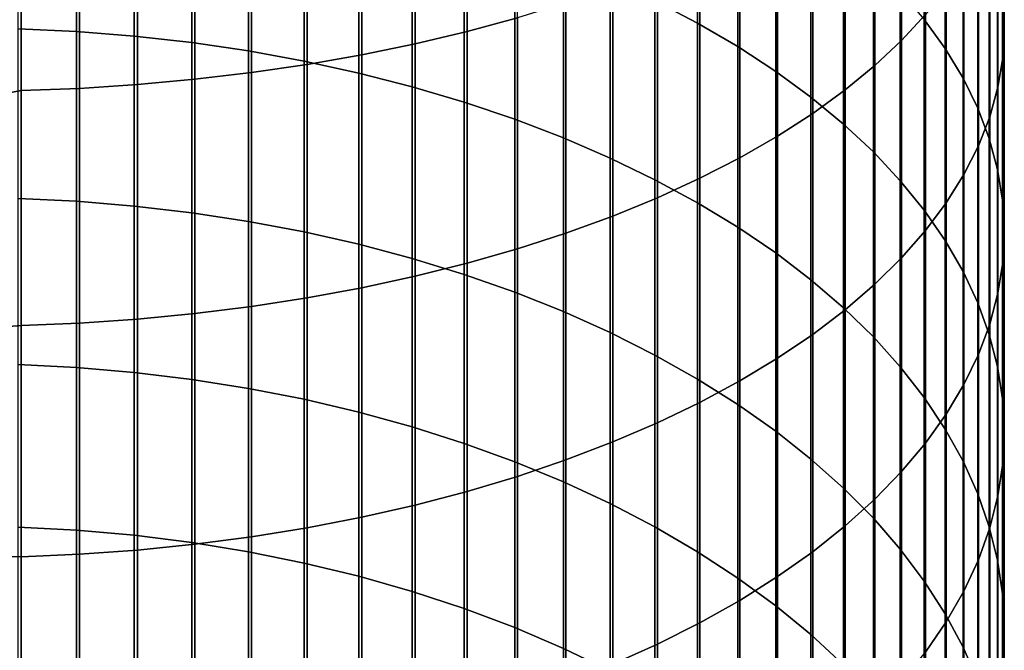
# Model space of a CAD drawing. Header units: metres. Extents: x -28 to 70, y -218 to 27.
# Tile 57 of 246: x 1 to 12, y -158 to -151. Entities that reach past the tile are written whole.
import ezdxf

# ---------------------------------------------------------------- set-up
doc = ezdxf.new("R2010")
doc.units = ezdxf.units.M
doc.layers.add('solid_10_261_002_XXX', color=7, linetype='CONTINUOUS')

msp = doc.modelspace()

# ---------------------------------------------------------------- linework, layer by layer
at = {"layer": 'solid_10_261_002_XXX'}
for points in [[(5.785134, -148.119293, 451.623993), (5.785134, -150.817093, 450.272552), (6.362891, -150.660126, 449.969604), (6.362891, -147.970673, 451.316895)], [(10.772099, -148.386612, 445.58194), (10.772099, -150.919281, 444.225433), (11.045485, -150.622604, 443.68927), (11.045485, -148.104706, 445.037872)], [(11.949986, -148.405823, 439.682892), (11.949986, -150.777328, 438.328064), (11.930133, -150.436722, 437.750305), (11.930133, -148.0811, 439.096069)], [(5.189138, -148.253571, 451.901428), (5.189138, -150.958893, 450.546204), (5.785134, -150.817093, 450.272552), (5.785134, -148.119293, 451.623993)], [(4.576783, -148.373062, 452.148315), (4.576783, -151.085083, 450.789734), (5.189138, -150.958893, 450.546204), (5.189138, -148.253571, 451.901428)], [(3.949999, -148.477386, 452.363892), (3.949999, -151.195251, 451.00235), (4.576783, -151.085083, 450.789734), (4.576783, -148.373062, 452.148315)], [(8.430468, -148.621613, 429.748688), (8.430468, -150.721695, 428.391663), (7.941825, -150.466888, 428.008911), (7.941825, -148.37735, 429.359131)], [(10.464751, -148.661026, 446.111511), (10.464751, -151.208038, 444.747314), (10.772099, -150.919281, 444.225433), (10.772099, -148.386612, 445.58194)], [(11.272079, -148.771469, 434.92572), (11.272079, -151.012909, 433.562683), (11.031618, -150.680145, 433.031952), (11.031618, -148.453339, 434.386108)], [(11.932165, -148.730545, 440.269775), (11.932165, -151.117981, 438.905853), (11.949986, -150.777328, 438.328064), (11.949986, -148.405823, 439.682892)], [(2.661086, -148.639282, 452.698395), (2.661086, -151.366241, 451.332336), (3.310761, -151.289078, 451.183411), (3.310761, -148.566223, 452.547424)], [(3.310761, -148.566223, 452.547424), (3.310761, -151.289078, 451.183411), (3.949999, -151.195251, 451.00235), (3.949999, -148.477386, 452.363892)], [(2.003021, -148.69635, 452.816315), (2.003021, -151.426498, 451.448639), (2.661086, -151.366241, 451.332336), (2.661086, -148.639282, 452.698395)], [(8.892533, -148.880051, 430.160889), (8.892533, -150.991302, 428.796661), (8.430468, -150.721695, 428.391663), (8.430468, -148.621613, 429.748688)], [(10.124413, -148.927063, 446.624939), (10.124413, -151.488007, 445.253265), (10.464751, -151.208038, 444.747314), (10.464751, -148.661026, 446.111511)], [(0.670042, -148.76181, 452.951569), (0, -148.956558, 452.877991), (0, -151.619308, 451.539062), (0.670042, -151.495636, 451.582062)], [(0.670042, -148.76181, 452.951569), (0.670042, -151.495636, 451.582062), (1.338642, -151.469681, 451.531982), (1.338642, -148.737244, 452.900787)], [(1.338642, -148.737244, 452.900787), (1.338642, -151.469681, 451.531982), (2.003021, -151.426498, 451.448639), (2.003021, -148.69635, 452.816315)], [(11.477005, -149.095947, 435.476105), (11.477005, -151.352295, 434.104004), (11.272079, -151.012909, 433.562683), (11.272079, -148.771469, 434.92572)], [(11.876726, -149.054291, 440.854858), (11.876726, -151.457581, 439.481873), (11.932165, -151.117981, 438.905853), (11.932165, -148.730545, 440.269775)], [(1.302662, -148.832352, 425.553589), (1.302662, -150.817764, 424.192383), (0.633895, -150.786407, 424.147949), (0.633895, -148.802216, 425.508331)], [(1.967323, -148.88324, 425.630035), (1.967323, -150.870728, 424.267395), (1.302662, -150.817764, 424.192383), (1.302662, -148.832352, 425.553589)], [(2.625782, -148.954727, 425.737427), (2.625782, -150.945129, 424.372803), (1.967323, -150.870728, 424.267395), (1.967323, -148.88324, 425.630035)], [(9.326563, -149.151871, 430.594421), (9.326563, -151.274857, 429.222595), (8.892533, -150.991302, 428.796661), (8.892533, -148.880051, 430.160889)], [(3.275962, -149.046585, 425.875397), (3.275962, -151.04071, 424.508209), (2.625782, -150.945129, 424.372803), (2.625782, -148.954727, 425.737427)], [(9.752155, -149.183884, 447.120575), (9.752155, -151.75827, 445.74173), (10.124413, -151.488007, 445.253265), (10.124413, -148.927063, 446.624939)], [(3.915814, -149.158508, 426.043518), (3.915814, -151.157196, 424.673218), (3.275962, -151.04071, 424.508209), (3.275962, -149.046585, 425.875397)], [(11.645746, -149.425766, 436.035522), (11.645746, -151.697266, 434.654205), (11.477005, -151.352295, 434.104004), (11.477005, -149.095947, 435.476105)], [(11.783843, -149.376007, 441.43631), (11.783843, -151.795059, 440.054321), (11.876726, -151.457581, 439.481873), (11.876726, -149.054291, 440.854858)], [(4.543321, -149.290161, 426.241302), (4.543321, -151.294189, 424.86731), (3.915814, -151.157196, 424.673218), (3.915814, -149.158508, 426.043518)], [(9.731189, -149.436188, 431.047913), (9.731189, -151.571457, 429.668152), (9.326563, -151.274857, 429.222595), (9.326563, -149.151871, 430.594421)], [(9.349153, -149.430695, 447.596893), (9.349153, -152.01799, 446.211121), (9.752155, -151.75827, 445.74173), (9.752155, -149.183884, 447.120575)], [(5.156505, -149.441132, 426.468079), (5.156505, -151.451294, 425.089874), (4.543321, -151.294189, 424.86731), (4.543321, -149.290161, 426.241302)], [(5.753431, -149.610916, 426.723114), (5.753431, -151.627991, 425.34021), (5.156505, -151.451294, 425.089874), (5.156505, -149.441132, 426.468079)], [(8.916676, -149.666702, 448.052399), (8.916676, -152.266373, 446.660004), (9.349153, -152.01799, 446.211121), (9.349153, -149.430695, 447.596893)], [(10.105136, -149.732132, 431.519928), (10.105136, -151.880188, 430.131897), (9.731189, -151.571457, 429.668152), (9.731189, -149.436188, 431.047913)], [(11.777773, -149.759857, 436.602234), (11.777773, -152.046722, 435.211578), (11.645746, -151.697266, 434.654205), (11.645746, -149.425766, 436.035522)], [(11.65381, -149.694702, 442.012268), (11.65381, -152.129364, 440.621368), (11.783843, -151.795059, 440.054321), (11.783843, -149.376007, 441.43631)], [(6.332219, -149.799011, 427.005676), (6.332219, -151.823746, 425.617523), (5.753431, -151.627991, 425.34021), (5.753431, -149.610916, 426.723114)], [(8.456086, -149.89119, 448.485626), (8.456086, -152.502594, 447.086914), (8.916676, -152.266373, 446.660004), (8.916676, -149.666702, 448.052399)], [(11.487036, -150.009354, 442.580963), (11.487036, -152.459442, 441.181244), (11.65381, -152.129364, 440.621368), (11.65381, -149.694702, 442.012268)], [(6.891044, -150.004822, 427.314819), (6.891044, -152.037903, 425.920929), (6.332219, -151.823746, 425.617523), (6.332219, -149.799011, 427.005676)], [(10.447225, -150.038757, 432.008972), (10.447225, -152.200043, 430.612396), (10.105136, -151.880188, 430.131897), (10.105136, -149.732132, 431.519928)], [(11.872668, -150.097198, 437.174438), (11.872668, -152.399567, 435.774323), (11.777773, -152.046722, 435.211578), (11.777773, -149.759857, 436.602234)], [(7.968838, -150.103409, 448.895203), (7.968838, -152.725922, 447.49054), (8.456086, -152.502594, 447.086914), (8.456086, -149.89119, 448.485626)], [(7.428144, -150.227676, 427.649567), (7.428144, -152.269821, 426.249481), (6.891044, -152.037903, 425.920929), (6.891044, -150.004822, 427.314819)], [(11.284048, -150.318985, 443.140533), (11.284048, -152.784241, 441.732147), (11.487036, -152.459442, 441.181244), (11.487036, -150.009354, 442.580963)], [(7.456467, -150.302719, 449.279846), (7.456467, -152.935669, 447.869629), (7.968838, -152.725922, 447.49054), (7.968838, -150.103409, 448.895203)], [(10.756376, -150.355087, 432.513519), (10.756376, -152.530045, 431.108093), (10.447225, -152.200043, 430.612396), (10.447225, -150.038757, 432.008972)], [(11.930133, -150.436722, 437.750305), (11.930133, -152.754684, 436.340729), (11.872668, -152.399567, 435.774323), (11.872668, -150.097198, 437.174438)], [(7.941825, -150.466888, 428.008911), (7.941825, -152.518768, 426.602142), (7.428144, -152.269821, 426.249481), (7.428144, -150.227676, 427.649567)], [(6.920588, -150.488495, 449.638367), (6.920588, -153.131165, 448.222931), (7.456467, -152.935669, 447.869629), (7.456467, -150.302719, 449.279846)], [(11.031618, -150.680145, 433.031952), (11.031618, -152.869156, 431.617462), (10.756376, -152.530045, 431.108093), (10.756376, -150.355087, 432.513519)], [(11.045485, -150.622604, 443.68927), (11.045485, -153.102737, 442.2724), (11.284048, -152.784241, 441.732147), (11.284048, -150.318985, 443.140533)], [(6.362891, -150.660126, 449.969604), (6.362891, -153.311783, 448.549347), (6.920588, -153.131165, 448.222931), (6.920588, -150.488495, 449.638367)], [(8.430468, -150.721695, 428.391663), (8.430468, -152.783936, 426.977783), (7.941825, -152.518768, 426.602142), (7.941825, -150.466888, 428.008911)], [(11.949986, -150.777328, 438.328064), (11.949986, -153.110962, 436.908966), (11.930133, -152.754684, 436.340729), (11.930133, -150.436722, 437.750305)], [(5.785134, -150.817093, 450.272552), (5.785134, -153.476959, 448.8479), (6.362891, -153.311783, 448.549347), (6.362891, -150.660126, 449.969604)], [(10.772099, -150.919281, 444.225433), (10.772099, -153.413925, 442.800232), (11.045485, -153.102737, 442.2724), (11.045485, -150.622604, 443.68927)], [(11.272079, -151.012909, 433.562683), (11.272079, -153.216278, 432.138916), (11.031618, -152.869156, 431.617462), (11.031618, -150.680145, 433.031952)], [(1.302662, -150.817764, 424.192383), (1.302662, -152.765259, 422.777435), (0.633895, -152.732697, 422.733887), (0.633895, -150.786407, 424.147949)], [(1.967323, -150.870728, 424.267395), (1.967323, -152.820251, 422.850983), (1.302662, -152.765259, 422.777435), (1.302662, -150.817764, 424.192383)], [(5.189138, -150.958893, 450.546204), (5.189138, -153.62619, 449.117584), (5.785134, -153.476959, 448.8479), (5.785134, -150.817093, 450.272552)], [(8.892533, -150.991302, 428.796661), (8.892533, -153.064499, 427.375275), (8.430468, -152.783936, 426.977783), (8.430468, -150.721695, 428.391663)], [(11.932165, -151.117981, 438.905853), (11.932165, -153.467255, 437.477234), (11.949986, -153.110962, 436.908966), (11.949986, -150.777328, 438.328064)], [(2.625782, -150.945129, 424.372803), (2.625782, -152.897507, 422.954315), (1.967323, -152.820251, 422.850983), (1.967323, -150.870728, 424.267395)], [(10.464751, -151.208038, 444.747314), (10.464751, -153.716843, 443.314026), (10.772099, -153.413925, 442.800232), (10.772099, -150.919281, 444.225433)], [(3.275962, -151.04071, 424.508209), (3.275962, -152.99675, 423.087067), (2.625782, -152.897507, 422.954315), (2.625782, -150.945129, 424.372803)], [(3.915814, -151.157196, 424.673218), (3.915814, -153.117691, 423.24884), (3.275962, -152.99675, 423.087067), (3.275962, -151.04071, 424.508209)], [(4.576783, -151.085083, 450.789734), (4.576783, -153.758972, 449.357574), (5.189138, -153.62619, 449.117584), (5.189138, -150.958893, 450.546204)], [(9.326563, -151.274857, 429.222595), (9.326563, -153.359573, 427.793304), (8.892533, -153.064499, 427.375275), (8.892533, -150.991302, 428.796661)], [(11.477005, -151.352295, 434.104004), (11.477005, -153.570328, 432.670746), (11.272079, -153.216278, 432.138916), (11.272079, -151.012909, 433.562683)], [(4.543321, -151.294189, 424.86731), (4.543321, -153.259949, 423.439117), (3.915814, -153.117691, 423.24884), (3.915814, -151.157196, 424.673218)], [(3.949999, -151.195251, 451.00235), (3.949999, -153.874924, 449.567108), (4.576783, -153.758972, 449.357574), (4.576783, -151.085083, 450.789734)], [(11.876726, -151.457581, 439.481873), (11.876726, -153.822464, 438.043762), (11.932165, -153.467255, 437.477234), (11.932165, -151.117981, 438.905853)], [(3.310761, -151.289078, 451.183411), (3.310761, -153.973648, 449.745544), (3.949999, -153.874924, 449.567108), (3.949999, -151.195251, 451.00235)], [(9.731189, -151.571457, 429.668152), (9.731189, -153.668243, 428.230591), (9.326563, -153.359573, 427.793304), (9.326563, -151.274857, 429.222595)], [(10.124413, -151.488007, 445.253265), (10.124413, -154.010513, 443.812164), (10.464751, -153.716843, 443.314026), (10.464751, -151.208038, 444.747314)], [(2.003021, -151.426498, 451.448639), (2.003021, -154.118271, 450.006897), (2.661086, -154.054855, 449.892273), (2.661086, -151.366241, 451.332336)], [(2.661086, -151.366241, 451.332336), (2.661086, -154.054855, 449.892273), (3.310761, -153.973648, 449.745544), (3.310761, -151.289078, 451.183411)], [(5.156505, -151.451294, 425.089874), (5.156505, -153.423065, 423.657288), (4.543321, -153.259949, 423.439117), (4.543321, -151.294189, 424.86731)], [(11.645746, -151.697266, 434.654205), (11.645746, -153.930206, 433.211334), (11.477005, -153.570328, 432.670746), (11.477005, -151.352295, 434.104004)], [(0.670042, -151.495636, 451.582062), (0, -151.619308, 451.539062), (0, -154.245468, 450.12973), (0.670042, -154.191025, 450.138397)], [(0.670042, -151.495636, 451.582062), (0.670042, -154.191025, 450.138397), (1.338642, -154.163712, 450.08902), (1.338642, -151.469681, 451.531982)], [(1.338642, -151.469681, 451.531982), (1.338642, -154.163712, 450.08902), (2.003021, -154.118271, 450.006897), (2.003021, -151.426498, 451.448639)], [(5.753431, -151.627991, 425.34021), (5.753431, -153.606537, 423.90271), (5.156505, -153.423065, 423.657288), (5.156505, -151.451294, 425.089874)], [(9.752155, -151.75827, 445.74173), (9.752155, -154.294037, 444.29306), (10.124413, -154.010513, 443.812164), (10.124413, -151.488007, 445.253265)], [(11.783843, -151.795059, 440.054321), (11.783843, -154.175461, 438.606781), (11.876726, -153.822464, 438.043762), (11.876726, -151.457581, 439.481873)], [(10.105136, -151.880188, 430.131897), (10.105136, -153.989517, 428.68573), (9.731189, -153.668243, 428.230591), (9.731189, -151.571457, 429.668152)], [(6.332219, -151.823746, 425.617523), (6.332219, -153.809784, 424.174561), (5.753431, -153.606537, 423.90271), (5.753431, -151.627991, 425.34021)], [(11.777773, -152.046722, 435.211578), (11.777773, -154.294754, 433.758942), (11.645746, -153.930206, 433.211334), (11.645746, -151.697266, 434.654205)], [(6.891044, -152.037903, 425.920929), (6.891044, -154.032166, 424.472015), (6.332219, -153.809784, 424.174561), (6.332219, -151.823746, 425.617523)], [(9.349153, -152.01799, 446.211121), (9.349153, -154.566483, 444.755188), (9.752155, -154.294037, 444.29306), (9.752155, -151.75827, 445.74173)], [(11.65381, -152.129364, 440.621368), (11.65381, -154.525131, 439.164459), (11.783843, -154.175461, 438.606781), (11.783843, -151.795059, 440.054321)], [(10.447225, -152.200043, 430.612396), (10.447225, -154.322388, 429.157288), (10.105136, -153.989517, 428.68573), (10.105136, -151.880188, 430.131897)], [(7.428144, -152.269821, 426.249481), (7.428144, -154.272964, 424.794098), (6.891044, -154.032166, 424.472015), (6.891044, -152.037903, 425.920929)], [(8.916676, -152.266373, 446.660004), (8.916676, -154.827026, 445.197113), (9.349153, -154.566483, 444.755188), (9.349153, -152.01799, 446.211121)], [(11.872668, -152.399567, 435.774323), (11.872668, -154.662842, 434.311859), (11.777773, -154.294754, 433.758942), (11.777773, -152.046722, 435.211578)], [(11.487036, -152.459442, 441.181244), (11.487036, -154.870361, 439.715118), (11.65381, -154.525131, 439.164459), (11.65381, -152.129364, 440.621368)], [(7.941825, -152.518768, 426.602142), (7.941825, -154.531448, 425.139832), (7.428144, -154.272964, 424.794098), (7.428144, -152.269821, 426.249481)], [(8.456086, -152.502594, 447.086914), (8.456086, -155.074814, 445.617432), (8.916676, -154.827026, 445.197113), (8.916676, -152.266373, 446.660004)], [(10.756376, -152.530045, 431.108093), (10.756376, -154.665817, 429.643799), (10.447225, -154.322388, 429.157288), (10.447225, -152.200043, 430.612396)], [(11.930133, -152.754684, 436.340729), (11.930133, -155.033295, 434.868347), (11.872668, -154.662842, 434.311859), (11.872668, -152.399567, 435.774323)], [(8.430468, -152.783936, 426.977783), (8.430468, -154.806778, 425.508118), (7.941825, -154.531448, 425.139832), (7.941825, -152.518768, 426.602142)], [(7.968838, -152.725922, 447.49054), (7.968838, -155.309097, 446.014801), (8.456086, -155.074814, 445.617432), (8.456086, -152.502594, 447.086914)], [(11.284048, -152.784241, 441.732147), (11.284048, -155.210098, 440.256958), (11.487036, -154.870361, 439.715118), (11.487036, -152.459442, 441.181244)], [(11.031618, -152.869156, 431.617462), (11.031618, -155.018692, 430.143738), (10.756376, -154.665817, 429.643799), (10.756376, -152.530045, 431.108093)], [(1.302662, -152.765259, 422.777435), (1.302662, -154.673386, 421.309845), (0.633895, -154.639648, 421.267181), (0.633895, -152.732697, 422.733887)], [(7.456467, -152.935669, 447.869629), (7.456467, -155.529114, 446.388), (7.968838, -155.309097, 446.014801), (7.968838, -152.725922, 447.49054)], [(1.967323, -152.820251, 422.850983), (1.967323, -154.730362, 421.381866), (1.302662, -154.673386, 421.309845), (1.302662, -152.765259, 422.777435)], [(2.625782, -152.897507, 422.954315), (2.625782, -154.81041, 421.483032), (1.967323, -154.730362, 421.381866), (1.967323, -152.820251, 422.850983)], [(8.892533, -153.064499, 427.375275), (8.892533, -155.098099, 425.897766), (8.430468, -154.806778, 425.508118), (8.430468, -152.783936, 426.977783)], [(11.045485, -153.102737, 442.2724), (11.045485, -155.543228, 440.7883), (11.284048, -155.210098, 440.256958), (11.284048, -152.784241, 441.732147)], [(11.949986, -153.110962, 436.908966), (11.949986, -155.404953, 435.426636), (11.930133, -155.033295, 434.868347), (11.930133, -152.754684, 436.340729)], [(3.275962, -152.99675, 423.087067), (3.275962, -154.913239, 421.613007), (2.625782, -154.81041, 421.483032), (2.625782, -152.897507, 422.954315)], [(6.920588, -153.131165, 448.222931), (6.920588, -155.734177, 446.73584), (7.456467, -155.529114, 446.388), (7.456467, -152.935669, 447.869629)], [(11.272079, -153.216278, 432.138916), (11.272079, -155.379929, 430.655487), (11.031618, -155.018692, 430.143738), (11.031618, -152.869156, 431.617462)], [(3.915814, -153.117691, 423.24884), (3.915814, -155.038559, 421.771423), (3.275962, -154.913239, 421.613007), (3.275962, -152.99675, 423.087067)], [(9.326563, -153.359573, 427.793304), (9.326563, -155.40448, 426.307587), (8.892533, -155.098099, 425.897766), (8.892533, -153.064499, 427.375275)], [(4.543321, -153.259949, 423.439117), (4.543321, -155.185959, 421.957764), (3.915814, -155.038559, 421.771423), (3.915814, -153.117691, 423.24884)], [(6.362891, -153.311783, 448.549347), (6.362891, -155.92366, 447.05722), (6.920588, -155.734177, 446.73584), (6.920588, -153.131165, 448.222931)], [(10.772099, -153.413925, 442.800232), (10.772099, -155.868729, 441.307434), (11.045485, -155.543228, 440.7883), (11.045485, -153.102737, 442.2724)], [(11.932165, -153.467255, 437.477234), (11.932165, -155.776642, 435.984955), (11.949986, -155.404953, 435.426636), (11.949986, -153.110962, 436.908966)], [(5.156505, -153.423065, 423.657288), (5.156505, -155.35498, 422.171387), (4.543321, -155.185959, 421.957764), (4.543321, -153.259949, 423.439117)], [(5.785134, -153.476959, 448.8479), (5.785134, -156.096924, 447.351105), (6.362891, -155.92366, 447.05722), (6.362891, -153.311783, 448.549347)], [(11.477005, -153.570328, 432.670746), (11.477005, -155.748383, 431.17746), (11.272079, -155.379929, 430.655487), (11.272079, -153.216278, 432.138916)], [(5.753431, -153.606537, 423.90271), (5.753431, -155.54509, 422.411713), (5.156505, -155.35498, 422.171387), (5.156505, -153.423065, 423.657288)], [(9.731189, -153.668243, 428.230591), (9.731189, -155.724976, 426.736267), (9.326563, -155.40448, 426.307587), (9.326563, -153.359573, 427.793304)], [(10.464751, -153.716843, 443.314026), (10.464751, -156.185562, 441.812775), (10.772099, -155.868729, 441.307434), (10.772099, -153.413925, 442.800232)], [(5.189138, -153.62619, 449.117584), (5.189138, -156.253464, 447.616608), (5.785134, -156.096924, 447.351105), (5.785134, -153.476959, 448.8479)], [(11.876726, -153.822464, 438.043762), (11.876726, -156.147186, 436.541595), (11.932165, -155.776642, 435.984955), (11.932165, -153.467255, 437.477234)], [(4.576783, -153.758972, 449.357574), (4.576783, -156.392761, 447.852905), (5.189138, -156.253464, 447.616608), (5.189138, -153.62619, 449.117584)], [(6.332219, -153.809784, 424.174561), (6.332219, -155.755676, 422.677917), (5.753431, -155.54509, 422.411713), (5.753431, -153.606537, 423.90271)], [(11.645746, -153.930206, 433.211334), (11.645746, -156.122879, 431.708008), (11.477005, -155.748383, 431.17746), (11.477005, -153.570328, 432.670746)], [(3.949999, -153.874924, 449.567108), (3.949999, -156.514374, 448.059204), (4.576783, -156.392761, 447.852905), (4.576783, -153.758972, 449.357574)], [(10.105136, -153.989517, 428.68573), (10.105136, -156.058563, 427.182465), (9.731189, -155.724976, 426.736267), (9.731189, -153.668243, 428.230591)], [(10.124413, -154.010513, 443.812164), (10.124413, -156.492737, 442.302704), (10.464751, -156.185562, 441.812775), (10.464751, -153.716843, 443.314026)], [(3.310761, -153.973648, 449.745544), (3.310761, -156.61795, 448.234863), (3.949999, -156.514374, 448.059204), (3.949999, -153.874924, 449.567108)], [(6.891044, -154.032166, 424.472015), (6.891044, -155.986099, 422.969177), (6.332219, -155.755676, 422.677917), (6.332219, -153.809784, 424.174561)], [(11.783843, -154.175461, 438.606781), (11.783843, -156.515427, 437.094727), (11.876726, -156.147186, 436.541595), (11.876726, -153.822464, 438.043762)], [(2.661086, -154.054855, 449.892273), (2.661086, -156.703125, 448.379333), (3.310761, -156.61795, 448.234863), (3.310761, -153.973648, 449.745544)], [(10.447225, -154.322388, 429.157288), (10.447225, -156.40419, 427.644775), (10.105136, -156.058563, 427.182465), (10.105136, -153.989517, 428.68573)], [(11.777773, -154.294754, 433.758942), (11.777773, -156.502258, 432.245453), (11.645746, -156.122879, 431.708008), (11.645746, -153.930206, 433.211334)], [(2.003021, -154.118271, 450.006897), (2.003021, -156.769653, 448.492188), (2.661086, -156.703125, 448.379333), (2.661086, -154.054855, 449.892273)], [(7.428144, -154.272964, 424.794098), (7.428144, -156.235611, 423.284546), (6.891044, -155.986099, 422.969177), (6.891044, -154.032166, 424.472015)], [(9.752155, -154.294037, 444.29306), (9.752155, -156.789276, 442.775665), (10.124413, -156.492737, 442.302704), (10.124413, -154.010513, 443.812164)], [(0.670042, -156.845963, 448.621613), (0.670042, -154.191025, 450.138397), (0, -154.245468, 450.12973), (0, -156.833191, 448.65097)], [(0.670042, -154.191025, 450.138397), (0.670042, -156.845963, 448.621613), (1.338642, -156.817322, 448.573029), (1.338642, -154.163712, 450.08902)], [(1.338642, -154.163712, 450.08902), (1.338642, -156.817322, 448.573029), (2.003021, -156.769653, 448.492188), (2.003021, -154.118271, 450.006897)], [(11.65381, -154.525131, 439.164459), (11.65381, -156.880203, 437.64267), (11.783843, -156.515427, 437.094727), (11.783843, -154.175461, 438.606781)], [(7.941825, -154.531448, 425.139832), (7.941825, -156.503433, 423.623108), (7.428144, -156.235611, 423.284546), (7.428144, -154.272964, 424.794098)], [(9.349153, -154.566483, 444.755188), (9.349153, -157.074249, 443.230194), (9.752155, -156.789276, 442.775665), (9.752155, -154.294037, 444.29306)], [(10.756376, -154.665817, 429.643799), (10.756376, -156.760773, 428.121735), (10.447225, -156.40419, 427.644775), (10.447225, -154.322388, 429.157288)], [(11.872668, -154.662842, 434.311859), (11.872668, -156.885315, 432.788116), (11.777773, -156.502258, 432.245453), (11.777773, -154.294754, 433.758942)], [(8.430468, -154.806778, 425.508118), (8.430468, -156.788727, 423.983734), (7.941825, -156.503433, 423.623108), (7.941825, -154.531448, 425.139832)], [(11.487036, -154.870361, 439.715118), (11.487036, -157.240356, 438.183685), (11.65381, -156.880203, 437.64267), (11.65381, -154.525131, 439.164459)], [(1.302662, -154.673386, 421.309845), (1.302662, -156.54071, 419.790649), (0.633895, -156.505814, 419.748932), (0.633895, -154.639648, 421.267181)], [(8.916676, -154.827026, 445.197113), (8.916676, -157.346756, 443.664825), (9.349153, -157.074249, 443.230194), (9.349153, -154.566483, 444.755188)], [(11.031618, -155.018692, 430.143738), (11.031618, -157.127182, 428.611816), (10.756376, -156.760773, 428.121735), (10.756376, -154.665817, 429.643799)], [(11.930133, -155.033295, 434.868347), (11.930133, -157.270828, 433.33429), (11.872668, -156.885315, 432.788116), (11.872668, -154.662842, 434.311859)], [(1.967323, -154.730362, 421.381866), (1.967323, -156.59964, 419.861084), (1.302662, -156.54071, 419.790649), (1.302662, -154.673386, 421.309845)], [(2.625782, -154.81041, 421.483032), (2.625782, -156.682404, 419.960052), (1.967323, -156.59964, 419.861084), (1.967323, -154.730362, 421.381866)], [(3.275962, -154.913239, 421.613007), (3.275962, -156.788757, 420.087189), (2.625782, -156.682404, 419.960052), (2.625782, -154.81041, 421.483032)], [(8.892533, -155.098099, 425.897766), (8.892533, -157.090576, 424.365295), (8.430468, -156.788727, 423.983734), (8.430468, -154.806778, 425.508118)], [(8.456086, -155.074814, 445.617432), (8.456086, -157.605942, 444.078217), (8.916676, -157.346756, 443.664825), (8.916676, -154.827026, 445.197113)], [(11.284048, -155.210098, 440.256958), (11.284048, -157.594757, 438.716034), (11.487036, -157.240356, 438.183685), (11.487036, -154.870361, 439.715118)], [(3.915814, -155.038559, 421.771423), (3.915814, -156.91835, 420.242096), (3.275962, -156.788757, 420.087189), (3.275962, -154.913239, 421.613007)], [(4.543321, -155.185959, 421.957764), (4.543321, -157.070786, 420.424316), (3.915814, -156.91835, 420.242096), (3.915814, -155.038559, 421.771423)], [(7.968838, -155.309097, 446.014801), (7.968838, -157.850998, 444.469025), (8.456086, -157.605942, 444.078217), (8.456086, -155.074814, 445.617432)], [(9.326563, -155.40448, 426.307587), (9.326563, -157.408051, 424.766571), (8.892533, -157.090576, 424.365295), (8.892533, -155.098099, 425.897766)], [(11.272079, -155.379929, 430.655487), (11.272079, -157.502258, 429.113525), (11.031618, -157.127182, 428.611816), (11.031618, -155.018692, 430.143738)], [(11.949986, -155.404953, 435.426636), (11.949986, -157.657593, 433.882202), (11.930133, -157.270828, 433.33429), (11.930133, -155.033295, 434.868347)], [(5.156505, -155.35498, 422.171387), (5.156505, -157.245575, 420.63327), (4.543321, -157.070786, 420.424316), (4.543321, -155.185959, 421.957764)], [(11.045485, -155.543228, 440.7883), (11.045485, -157.942276, 439.238068), (11.284048, -157.594757, 438.716034), (11.284048, -155.210098, 440.256958)], [(7.456467, -155.529114, 446.388), (7.456467, -158.081116, 444.83609), (7.968838, -157.850998, 444.469025), (7.968838, -155.309097, 446.014801)], [(5.753431, -155.54509, 422.411713), (5.753431, -157.442184, 420.868317), (5.156505, -157.245575, 420.63327), (5.156505, -155.35498, 422.171387)], [(9.731189, -155.724976, 426.736267), (9.731189, -157.740128, 425.18634), (9.326563, -157.408051, 424.766571), (9.326563, -155.40448, 426.307587)], [(11.477005, -155.748383, 431.17746), (11.477005, -157.884842, 429.625244), (11.272079, -157.502258, 429.113525), (11.272079, -155.379929, 430.655487)], [(11.932165, -155.776642, 435.984955), (11.932165, -158.044403, 434.430176), (11.949986, -157.657593, 433.882202), (11.949986, -155.404953, 435.426636)], [(6.332219, -155.755676, 422.677917), (6.332219, -157.659973, 421.128662), (5.753431, -157.442184, 420.868317), (5.753431, -155.54509, 422.411713)], [(6.920588, -155.734177, 446.73584), (6.920588, -158.295609, 445.178192), (7.456467, -158.081116, 444.83609), (7.456467, -155.529114, 446.388)], [(10.772099, -155.868729, 441.307434), (10.772099, -158.28183, 439.748138), (11.045485, -157.942276, 439.238068), (11.045485, -155.543228, 440.7883)], [(6.891044, -155.986099, 422.969177), (6.891044, -157.898254, 421.413513), (6.332219, -157.659973, 421.128662), (6.332219, -155.755676, 422.677917)], [(6.362891, -155.92366, 447.05722), (6.362891, -158.49379, 445.494263), (6.920588, -158.295609, 445.178192), (6.920588, -155.734177, 446.73584)], [(10.105136, -156.058563, 427.182465), (10.105136, -158.085785, 425.62326), (9.731189, -157.740128, 425.18634), (9.731189, -155.724976, 426.736267)], [(11.645746, -156.122879, 431.708008), (11.645746, -158.273697, 430.145355), (11.477005, -157.884842, 429.625244), (11.477005, -155.748383, 431.17746)], [(11.876726, -156.147186, 436.541595), (11.876726, -158.430008, 434.976471), (11.932165, -158.044403, 434.430176), (11.932165, -155.776642, 435.984955)], [(10.464751, -156.185562, 441.812775), (10.464751, -158.61235, 440.244629), (10.772099, -158.28183, 439.748138), (10.772099, -155.868729, 441.307434)], [(5.785134, -156.096924, 447.351105), (5.785134, -158.675034, 445.783325), (6.362891, -158.49379, 445.494263), (6.362891, -155.92366, 447.05722)], [(7.428144, -156.235611, 423.284546), (7.428144, -158.156296, 421.721985), (6.891044, -157.898254, 421.413513), (6.891044, -155.986099, 422.969177)], [(5.189138, -156.253464, 447.616608), (5.189138, -158.83876, 446.044464), (5.785134, -158.675034, 445.783325), (5.785134, -156.096924, 447.351105)], [(10.447225, -156.40419, 427.644775), (10.447225, -158.443909, 426.075958), (10.105136, -158.085785, 425.62326), (10.105136, -156.058563, 427.182465)], [(11.777773, -156.502258, 432.245453), (11.777773, -158.667603, 430.672241), (11.645746, -158.273697, 430.145355), (11.645746, -156.122879, 431.708008)], [(7.941825, -156.503433, 423.623108), (7.941825, -158.433258, 422.05307), (7.428144, -158.156296, 421.721985), (7.428144, -156.235611, 423.284546)], [(10.124413, -156.492737, 442.302704), (10.124413, -158.9328, 440.725983), (10.464751, -158.61235, 440.244629), (10.464751, -156.185562, 441.812775)], [(11.783843, -156.515427, 437.094727), (11.783843, -158.813217, 435.519348), (11.876726, -158.430008, 434.976471), (11.876726, -156.147186, 436.541595)], [(4.576783, -156.392761, 447.852905), (4.576783, -158.984451, 446.276855), (5.189138, -158.83876, 446.044464), (5.189138, -156.253464, 447.616608)], [(3.949999, -156.514374, 448.059204), (3.949999, -159.111664, 446.479736), (4.576783, -158.984451, 446.276855), (4.576783, -156.392761, 447.852905)], [(10.756376, -156.760773, 428.121735), (10.756376, -158.813385, 426.542999), (10.447225, -158.443909, 426.075958), (10.447225, -156.40419, 427.644775)], [(1.302662, -156.54071, 419.790649), (1.302662, -158.365845, 418.221039), (0.633895, -158.329819, 418.180298), (0.633895, -156.505814, 419.748932)], [(1.967323, -156.59964, 419.861084), (1.967323, -158.426666, 418.289856), (1.302662, -158.365845, 418.221039), (1.302662, -156.54071, 419.790649)], [(3.310761, -156.61795, 448.234863), (3.310761, -159.219986, 446.652527), (3.949999, -159.111664, 446.479736), (3.949999, -156.514374, 448.059204)], [(8.430468, -156.788727, 423.983734), (8.430468, -158.728287, 422.405762), (7.941825, -158.433258, 422.05307), (7.941825, -156.503433, 423.623108)], [(9.752155, -156.789276, 442.775665), (9.752155, -159.242142, 441.190674), (10.124413, -158.9328, 440.725983), (10.124413, -156.492737, 442.302704)], [(11.65381, -156.880203, 437.64267), (11.65381, -159.192825, 436.057129), (11.783843, -158.813217, 435.519348), (11.783843, -156.515427, 437.094727)], [(11.872668, -156.885315, 432.788116), (11.872668, -159.065338, 431.204254), (11.777773, -158.667603, 430.672241), (11.777773, -156.502258, 432.245453)], [(2.625782, -156.682404, 419.960052), (2.625782, -158.5121, 418.386505), (1.967323, -158.426666, 418.289856), (1.967323, -156.59964, 419.861084)], [(2.003021, -156.769653, 448.492188), (2.003021, -159.378677, 446.905609), (2.661086, -159.309082, 446.794617), (2.661086, -156.703125, 448.379333)], [(3.275962, -156.788757, 420.087189), (3.275962, -158.621887, 418.510681), (2.625782, -158.5121, 418.386505), (2.625782, -156.682404, 419.960052)], [(2.661086, -156.703125, 448.379333), (2.661086, -159.309082, 446.794617), (3.310761, -159.219986, 446.652527), (3.310761, -156.61795, 448.234863)], [(1.338642, -156.817322, 448.573029), (1.338642, -159.428528, 446.985107), (2.003021, -159.378677, 446.905609), (2.003021, -156.769653, 448.492188)], [(3.915814, -156.91835, 420.242096), (3.915814, -158.755676, 418.661987), (3.275962, -158.621887, 418.510681), (3.275962, -156.788757, 420.087189)], [(8.892533, -157.090576, 424.365295), (8.892533, -159.040451, 422.778931), (8.430468, -158.728287, 422.405762), (8.430468, -156.788727, 423.983734)], [(9.349153, -157.074249, 443.230194), (9.349153, -159.539429, 441.637238), (9.752155, -159.242142, 441.190674), (9.752155, -156.789276, 442.775665)], [(11.031618, -157.127182, 428.611816), (11.031618, -159.193039, 427.022888), (10.756376, -158.813385, 426.542999), (10.756376, -156.760773, 428.121735)], [(0.670042, -159.458496, 447.032898), (0.670042, -156.845963, 448.621613), (0, -156.833191, 448.65097), (0, -159.380615, 447.103882)], [(0.670042, -156.845963, 448.621613), (0.670042, -159.458496, 447.032898), (1.338642, -159.428528, 446.985107), (1.338642, -156.817322, 448.573029)], [(4.543321, -157.070786, 420.424316), (4.543321, -158.913025, 418.839996), (3.915814, -158.755676, 418.661987), (3.915814, -156.91835, 420.242096)], [(11.487036, -157.240356, 438.183685), (11.487036, -159.567627, 436.588104), (11.65381, -159.192825, 436.057129), (11.65381, -156.880203, 437.64267)], [(11.930133, -157.270828, 433.33429), (11.930133, -159.465622, 431.739655), (11.872668, -159.065338, 431.204254), (11.872668, -156.885315, 432.788116)], [(5.156505, -157.245575, 420.63327), (5.156505, -159.09346, 419.044098), (4.543321, -158.913025, 418.839996), (4.543321, -157.070786, 420.424316)], [(9.326563, -157.408051, 424.766571), (9.326563, -159.368774, 423.171417), (8.892533, -159.040451, 422.778931), (8.892533, -157.090576, 424.365295)], [(8.916676, -157.346756, 443.664825), (8.916676, -159.8237, 442.06427), (9.349153, -159.539429, 441.637238), (9.349153, -157.074249, 443.230194)], [(11.272079, -157.502258, 429.113525), (11.272079, -159.58168, 427.51416), (11.031618, -159.193039, 427.022888), (11.031618, -157.127182, 428.611816)], [(5.753431, -157.442184, 420.868317), (5.753431, -159.296402, 419.273651), (5.156505, -159.09346, 419.044098), (5.156505, -157.245575, 420.63327)], [(11.284048, -157.594757, 438.716034), (11.284048, -159.936432, 437.110565), (11.487036, -159.567627, 436.588104), (11.487036, -157.240356, 438.183685)], [(8.456086, -157.605942, 444.078217), (8.456086, -160.094086, 442.470428), (8.916676, -159.8237, 442.06427), (8.916676, -157.346756, 443.664825)], [(11.949986, -157.657593, 433.882202), (11.949986, -159.867218, 432.276825), (11.930133, -159.465622, 431.739655), (11.930133, -157.270828, 433.33429)], [(6.332219, -157.659973, 421.128662), (6.332219, -159.521225, 419.527954), (5.753431, -159.296402, 419.273651), (5.753431, -157.442184, 420.868317)], [(9.731189, -157.740128, 425.18634), (9.731189, -159.712189, 423.58197), (9.326563, -159.368774, 423.171417), (9.326563, -157.408051, 424.766571)], [(7.968838, -157.850998, 444.469025), (7.968838, -160.349716, 442.854431), (8.456086, -160.094086, 442.470428), (8.456086, -157.605942, 444.078217)], [(11.045485, -157.942276, 439.238068), (11.045485, -160.29808, 437.622925), (11.284048, -159.936432, 437.110565), (11.284048, -157.594757, 438.716034)], [(11.477005, -157.884842, 429.625244), (11.477005, -159.978088, 428.015228), (11.272079, -159.58168, 427.51416), (11.272079, -157.502258, 429.113525)], [(6.891044, -157.898254, 421.413513), (6.891044, -159.767197, 419.806213), (6.332219, -159.521225, 419.527954), (6.332219, -157.659973, 421.128662)], [(11.932165, -158.044403, 434.430176), (11.932165, -160.268845, 432.814026), (11.949986, -159.867218, 432.276825), (11.949986, -157.657593, 433.882202)], [(10.105136, -158.085785, 425.62326), (10.105136, -160.069656, 424.009277), (9.731189, -159.712189, 423.58197), (9.731189, -157.740128, 425.18634)], [(7.428144, -158.156296, 421.721985), (7.428144, -160.033569, 420.107513), (6.891044, -159.767197, 419.806213), (6.891044, -157.898254, 421.413513)], [(7.456467, -158.081116, 444.83609), (7.456467, -160.589783, 443.215057), (7.968838, -160.349716, 442.854431), (7.968838, -157.850998, 444.469025)], [(11.645746, -158.273697, 430.145355), (11.645746, -160.381012, 428.524536), (11.477005, -159.978088, 428.015228), (11.477005, -157.884842, 429.625244)]]:
    msp.add_3dface(points, dxfattribs=at)

doc.saveas('drawing.dxf')
